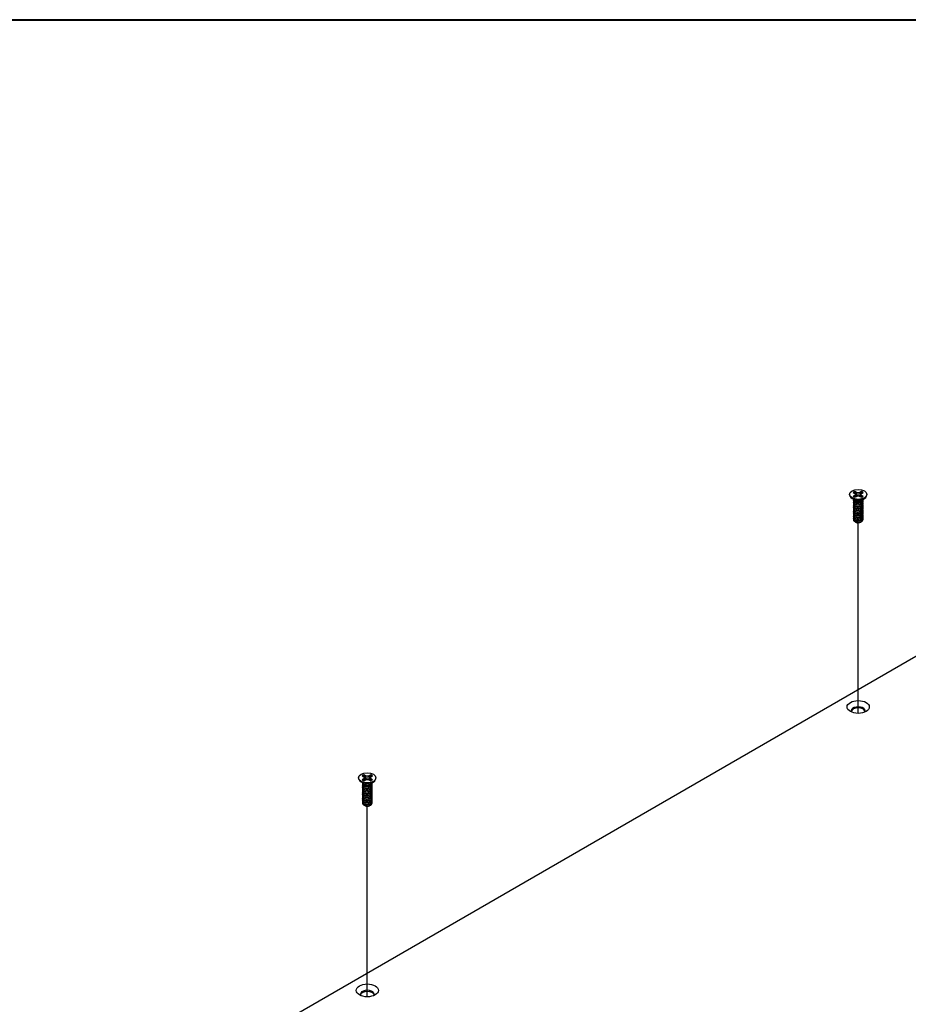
# Model space of a CAD drawing. Header units: millimetres. Extents: x 56 to 1798, y 64 to 1375.
# Tile 75 of 81: x 1171 to 1345, y 1183 to 1375. Entities that reach past the tile are written whole.
import ezdxf

# ---------------------------------------------------------------- set-up
doc = ezdxf.new("R2010")
doc.units = ezdxf.units.MM
doc.header["$LTSCALE"] = 6.666667
for name, color, linetype, lineweight in [('Border (ANSI)', 7, 'Continuous', 40), ('Tweak Trail (ANSI)', 7, 'Continuous', 25), ('Visible (ANSI)', 7, 'Continuous', 25)]:
    doc.layers.add(name, color=color, linetype=linetype, lineweight=lineweight)

# ---------------------------------------------------------------- blocks, each defined once
blk = doc.blocks.new('Borders Default Border')
at = {"layer": 'Border (ANSI)', "flags": 128}
blk.add_lwpolyline([(9.652, 9.652), (9.652, 206.248), (269.748, 206.248), (269.748, 9.652), (9.652, 9.652)], dxfattribs=at)

msp = doc.modelspace()

# ---------------------------------------------------------------- linework, layer by layer
at = {"layer": 'Tweak Trail (ANSI)'}
for p, q in [((1334.8567, 1239.6472), (1334.8567, 1276.8277)), ((1239.0673, 1184.3432), (1239.0673, 1221.5236))]:
    msp.add_line(p, q, dxfattribs=at)
at = {"layer": 'Visible (ANSI)'}
for p, q in [((1333.163, 1282.3766), (1333.163, 1282.2812)), ((1334.1084, 1281.2448), (1333.5207, 1281.6802)), ((1333.8581, 1282.7576), (1334.188, 1282.5671)), ((1334.188, 1282.1861), (1333.8581, 1281.9957)), ((1334.188, 1282.5671), (1334.3247, 1282.3766)), ((1334.3247, 1282.3766), (1334.188, 1282.1861)), ((1334.2206, 1281.8142), (1334.188, 1282.1861)), ((1334.5265, 1282.7625), (1334.1965, 1282.953)), ((1334.1965, 1281.8003), (1334.5265, 1281.9907)), ((1334.3793, 1281.9057), (1334.3247, 1282.3766)), ((1334.4952, 1282.2213), (1334.5265, 1282.7625)), ((1334.8564, 1282.6836), (1334.5265, 1282.7625)), ((1334.5265, 1281.9907), (1334.8564, 1282.0696)), ((1335.1863, 1282.7625), (1334.8564, 1282.6836)), ((1334.8564, 1282.0696), (1334.8564, 1282.6836)), ((1334.8564, 1282.0696), (1335.1863, 1281.9907)), ((1335.5162, 1282.953), (1335.1863, 1282.7625)), ((1335.2175, 1282.2213), (1335.1863, 1282.7625)), ((1335.1863, 1281.9907), (1335.5162, 1281.8003)), ((1335.3335, 1281.9057), (1335.3881, 1282.3766)), ((1335.3881, 1282.3766), (1335.5247, 1282.5671)), ((1335.5247, 1282.1861), (1335.3881, 1282.3766)), ((1335.4921, 1281.8142), (1335.5247, 1282.1861)), ((1335.5247, 1282.5671), (1335.8546, 1282.7576)), ((1335.8546, 1281.9957), (1335.5247, 1282.1861)), ((1335.6043, 1281.2448), (1336.192, 1281.6802)), ((1335.8046, 1281.2959), (1335.8046, 1281.3391)), ((1336.5497, 1282.3766), (1336.5497, 1282.2812)), ((1333.9081, 1281.1231), (1333.9081, 1281.1663)), ((1333.9081, 1280.7775), (1333.9081, 1280.8207)), ((1333.9081, 1280.4318), (1333.9081, 1280.475)), ((1333.9081, 1280.0862), (1333.9081, 1280.1294)), ((1333.9081, 1279.7405), (1333.9081, 1279.7837)), ((1333.9081, 1279.3949), (1333.9081, 1279.4381)), ((1334.3197, 1280.9859), (1334.1858, 1281.0631)), ((1335.4412, 1281.0137), (1335.5269, 1281.0631)), ((1335.8046, 1280.9503), (1335.8046, 1280.9935)), ((1335.8046, 1280.6046), (1335.8046, 1280.6478)), ((1335.8046, 1280.259), (1335.8046, 1280.3022)), ((1335.8046, 1279.9133), (1335.8046, 1279.9565)), ((1335.8046, 1279.5677), (1335.8046, 1279.6109)), ((1333.9081, 1279.0492), (1333.9081, 1279.0924)), ((1333.9081, 1278.7036), (1333.9081, 1278.7468)), ((1333.9081, 1278.3579), (1333.9081, 1278.4011)), ((1333.9081, 1278.0123), (1333.9081, 1278.0555)), ((1333.9081, 1277.6666), (1333.9081, 1277.7098)), ((1335.8046, 1279.222), (1335.8046, 1279.2652)), ((1335.8046, 1278.8764), (1335.8046, 1278.9196)), ((1335.8046, 1278.5307), (1335.8046, 1278.5739)), ((1335.8046, 1278.1851), (1335.8046, 1278.2283)), ((1335.8046, 1277.8394), (1335.8046, 1277.8826)), ((1335.8046, 1277.4938), (1335.8046, 1277.537)), ((1334.3537, 1276.967), (1334.2099, 1277.0501)), ((1334.4103, 1276.9343), (1334.3883, 1276.947)), ((1335.3024, 1276.9343), (1335.3584, 1276.9667)), ((1186.4606, 1158.6511), (1381.5238, 1271.2709)), ((1238.7371, 1227.4585), (1238.4071, 1227.6489)), ((1239.7268, 1227.6489), (1239.3969, 1227.4585)), ((1237.3736, 1227.0726), (1237.3736, 1226.9771)), ((1238.319, 1225.9408), (1237.7313, 1226.3762)), ((1238.0687, 1227.4535), (1238.3986, 1227.263)), ((1238.3986, 1226.8821), (1238.0687, 1226.6916)), ((1238.1187, 1225.8191), (1238.1187, 1225.8623)), ((1238.5303, 1225.6818), (1238.3964, 1225.7591)), ((1238.3986, 1227.263), (1238.5353, 1227.0726)), ((1238.5353, 1227.0726), (1238.3986, 1226.8821)), ((1238.4312, 1226.5101), (1238.3986, 1226.8821)), ((1238.4071, 1226.4962), (1238.7371, 1226.6867)), ((1238.5899, 1226.6017), (1238.5353, 1227.0726)), ((1238.7058, 1226.9172), (1238.7371, 1227.4585)), ((1239.067, 1227.3796), (1238.7371, 1227.4585)), ((1238.7371, 1226.6867), (1239.067, 1226.7656)), ((1239.3969, 1227.4585), (1239.067, 1227.3796)), ((1239.067, 1226.7656), (1239.067, 1227.3796)), ((1239.067, 1226.7656), (1239.3969, 1226.6867)), ((1239.4281, 1226.9172), (1239.3969, 1227.4585)), ((1239.3969, 1226.6867), (1239.7268, 1226.4962)), ((1239.5441, 1226.6017), (1239.5987, 1227.0726)), ((1239.5987, 1227.0726), (1239.7353, 1227.263)), ((1239.7353, 1226.8821), (1239.5987, 1227.0726)), ((1239.6518, 1225.7096), (1239.7375, 1225.7591)), ((1239.7027, 1226.5101), (1239.7353, 1226.8821)), ((1239.7353, 1227.263), (1240.0652, 1227.4535)), ((1240.0652, 1226.6916), (1239.7353, 1226.8821)), ((1239.8149, 1225.9408), (1240.4026, 1226.3762)), ((1240.0152, 1225.9919), (1240.0152, 1226.0351)), ((1240.0152, 1225.6463), (1240.0152, 1225.6895)), ((1240.7603, 1227.0726), (1240.7603, 1226.9771)), ((1238.1187, 1225.4734), (1238.1187, 1225.5166)), ((1238.1187, 1225.1278), (1238.1187, 1225.171)), ((1238.1187, 1224.7821), (1238.1187, 1224.8253)), ((1238.1187, 1224.4365), (1238.1187, 1224.4797)), ((1238.1187, 1224.0908), (1238.1187, 1224.134)), ((1238.1187, 1223.7452), (1238.1187, 1223.7884)), ((1240.0152, 1225.3006), (1240.0152, 1225.3438)), ((1240.0152, 1224.955), (1240.0152, 1224.9982)), ((1240.0152, 1224.6093), (1240.0152, 1224.6525)), ((1240.0152, 1224.2637), (1240.0152, 1224.3069)), ((1240.0152, 1223.918), (1240.0152, 1223.9612)), ((1238.1187, 1223.3995), (1238.1187, 1223.4427)), ((1238.1187, 1223.0539), (1238.1187, 1223.0971)), ((1238.1187, 1222.7082), (1238.1187, 1222.7514)), ((1238.1187, 1222.3626), (1238.1187, 1222.4058)), ((1240.0152, 1223.5724), (1240.0152, 1223.6156)), ((1240.0152, 1223.2267), (1240.0152, 1223.2699)), ((1240.0152, 1222.8811), (1240.0152, 1222.9243)), ((1240.0152, 1222.5354), (1240.0152, 1222.5786)), ((1240.0152, 1222.1898), (1240.0152, 1222.233)), ((1238.5643, 1221.663), (1238.4205, 1221.746)), ((1238.6209, 1221.6303), (1238.5989, 1221.643)), ((1239.513, 1221.6303), (1239.569, 1221.6626))]:
    msp.add_line(p, q, dxfattribs=at)
for centre, major_axis in [((1334.8564, 1282.3766), (-1.6933, 0)), ((1334.8564, 1240.8986), (2.1675, 0)), ((1239.067, 1227.0726), (-1.6933, 0)), ((1239.067, 1185.5945), (2.1675, 0))]:
    msp.add_ellipse(centre, major_axis=major_axis, ratio=0.57735027, dxfattribs=at)
for centre, major_axis, start_param, end_param in [((1334.8564, 1282.2812), (1.6933, 0), 3.14159265, 6.28318531), ((1334.8564, 1282.3766), (-1.1966, 0), 5.29642922, 5.69914506), ((1334.8564, 1282.3766), (1.1966, 0), 3.7256329, 4.12834874), ((1334.8564, 1281.4503), (-0.9483, 0), 0.11253944, 3.02905321), ((1334.8564, 1282.2818), (1.1655, 0), 2.15828086, 2.46214233), ((1334.8564, 1282.2818), (1.1655, 0), 0.67945032, 0.98331179), ((1334.8564, 1282.3766), (-1.1966, 0), 3.7256329, 4.12834874), ((1334.8564, 1282.3766), (1.1966, 0), 5.29642922, 5.69914506), ((1334.8564, 1281.5814), (-0.9483, 0), 0.66197837, 2.47961428), ((1334.8564, 1277.2173), (-0.6619, 0), 0.74518222, 1.24985502), ((1334.8564, 1277.1919), (-0.6308, 0), 0.78539816, 2.35619449), ((1334.8564, 1277.4511), (0.9483, 0), 4.70326985, 5.49778714), ((1334.8564, 1240.1351), (1.3547, 0), 5.96691699, 9.74104627), ((1334.8564, 1239.9169), (1.3547, 0), 0.13995372, 3.00163893), ((1239.067, 1227.0726), (-1.1966, 0), 5.29642922, 5.69914506), ((1239.067, 1227.0726), (-1.1966, 0), 3.7256329, 4.12834874), ((1239.067, 1226.9771), (1.6933, 0), 3.14159265, 6.28318531), ((1239.067, 1227.0726), (1.1966, 0), 3.7256329, 4.12834874), ((1239.067, 1226.1462), (-0.9483, 0), 0.11253944, 3.02905321), ((1239.067, 1226.9778), (1.1655, 0), 2.15828086, 2.46214233), ((1239.067, 1226.2773), (-0.9483, 0), 0.66197837, 2.47961428), ((1239.067, 1226.9778), (1.1655, 0), 0.67945032, 0.98331179), ((1239.067, 1227.0726), (1.1966, 0), 5.29642922, 5.69914506), ((1239.067, 1221.9132), (-0.6619, 0), 0.74518222, 1.24985502), ((1239.067, 1221.8878), (-0.6308, 0), 0.78539816, 2.35619449), ((1239.067, 1222.1471), (0.9483, 0), 4.70326985, 5.49778714), ((1239.067, 1184.8311), (1.3547, 0), 5.96691699, 9.74104627), ((1239.067, 1184.6129), (1.3547, 0), 0.13995372, 3.00163893)]:
    msp.add_ellipse(centre, major_axis=major_axis, ratio=0.57735027, start_param=start_param, end_param=end_param, dxfattribs=at)
for points, weights, knots in [([(1334.1858, 1280.8229), (1334.573, 1280.6282), (1335.1018, 1280.7388), (1335.6306, 1280.8494), (1335.7723, 1281.1836), (1335.8154, 1281.285), (1335.8012, 1281.3907)], [1, 0.866025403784, 1, 0.866025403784, 1, 0.955116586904, 0.940306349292], [0.78125, 0.78125, 0.78125, 0.7916666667, 0.7916666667, 0.8020833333, 0.8020833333, 0.8055730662, 0.8055730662, 0.8055730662]), ([(1333.9541, 1280.9726), (1333.9466, 1280.9606), (1333.9404, 1280.9485), (1333.7987, 1280.672), (1334.1858, 1280.4773)], [0.987158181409, 0.993237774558, 1, 0.866025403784, 1], [0.7078075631, 0.7078075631, 0.7078075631, 0.7083333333, 0.7083333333, 0.71875, 0.71875, 0.71875]), ([(1333.9541, 1280.6269), (1333.9466, 1280.615), (1333.9404, 1280.6028), (1333.7987, 1280.3263), (1334.1858, 1280.1316)], [0.987158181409, 0.993237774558, 1, 0.866025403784, 1], [0.6453075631, 0.6453075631, 0.6453075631, 0.6458333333, 0.6458333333, 0.65625, 0.65625, 0.65625]), ([(1333.9541, 1280.2813), (1333.9466, 1280.2693), (1333.9404, 1280.2572), (1333.7987, 1279.9807), (1334.1858, 1279.786)], [0.987158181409, 0.993237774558, 1, 0.866025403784, 1], [0.5828075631, 0.5828075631, 0.5828075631, 0.5833333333, 0.5833333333, 0.59375, 0.59375, 0.59375]), ([(1333.9541, 1279.9356), (1333.9466, 1279.9237), (1333.9404, 1279.9115), (1333.7987, 1279.635), (1334.1858, 1279.4403)], [0.987158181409, 0.993237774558, 1, 0.866025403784, 1], [0.5203075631, 0.5203075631, 0.5203075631, 0.5208333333, 0.5208333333, 0.53125, 0.53125, 0.53125]), ([(1333.9541, 1279.59), (1333.9466, 1279.578), (1333.9404, 1279.5659), (1333.7987, 1279.2894), (1334.1858, 1279.0947)], [0.987158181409, 0.993237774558, 1, 0.866025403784, 1], [0.4578075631, 0.4578075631, 0.4578075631, 0.4583333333, 0.4583333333, 0.46875, 0.46875, 0.46875]), ([(1333.944, 1281.301), (1333.9422, 1281.2976), (1333.9404, 1281.2941), (1333.7987, 1281.0176), (1334.1858, 1280.8229)], [0.996214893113, 0.998079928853, 1, 0.866025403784, 1], [0.7706840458, 0.7706840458, 0.7706840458, 0.7708333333, 0.7708333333, 0.78125, 0.78125, 0.78125]), ([(1334.1858, 1280.7797), (1334.573, 1280.585), (1335.1018, 1280.6956), (1335.6306, 1280.8062), (1335.7723, 1281.1403), (1335.8046, 1281.2165), (1335.8046, 1281.2959)], [1, 0.866025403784, 1, 0.866025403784, 1, 0.965925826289, 0.949184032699], [0.71875, 0.71875, 0.71875, 0.7291666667, 0.7291666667, 0.7395833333, 0.7395833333, 0.7422326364, 0.7422326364, 0.7422326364]), ([(1334.1858, 1280.4773), (1334.573, 1280.2826), (1335.1018, 1280.3932), (1335.6306, 1280.5038), (1335.7723, 1280.8379), (1335.837, 1280.9904), (1335.7743, 1281.1452)], [1, 0.866025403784, 1, 0.866025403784, 1, 0.934058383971, 0.933029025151], [0.71875, 0.71875, 0.71875, 0.7291666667, 0.7291666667, 0.7395833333, 0.7395833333, 0.7447103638, 0.7447103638, 0.7447103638]), ([(1334.1858, 1280.4341), (1334.573, 1280.2393), (1335.1018, 1280.35), (1335.6306, 1280.4606), (1335.7723, 1280.7947), (1335.8046, 1280.8709), (1335.8046, 1280.9503)], [1, 0.866025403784, 1, 0.866025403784, 1, 0.965925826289, 0.949184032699], [0.65625, 0.65625, 0.65625, 0.6666666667, 0.6666666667, 0.6770833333, 0.6770833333, 0.6797326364, 0.6797326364, 0.6797326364]), ([(1334.1858, 1280.1316), (1334.573, 1279.9369), (1335.1018, 1280.0475), (1335.6306, 1280.1581), (1335.7723, 1280.4923), (1335.837, 1280.6447), (1335.7743, 1280.7995)], [1, 0.866025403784, 1, 0.866025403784, 1, 0.934058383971, 0.933029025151], [0.65625, 0.65625, 0.65625, 0.6666666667, 0.6666666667, 0.6770833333, 0.6770833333, 0.6822103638, 0.6822103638, 0.6822103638]), ([(1334.1858, 1280.0884), (1334.573, 1279.8937), (1335.1018, 1280.0043), (1335.6306, 1280.1149), (1335.7723, 1280.449), (1335.8046, 1280.5252), (1335.8046, 1280.6046)], [1, 0.866025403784, 1, 0.866025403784, 1, 0.965925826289, 0.949184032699], [0.59375, 0.59375, 0.59375, 0.6041666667, 0.6041666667, 0.6145833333, 0.6145833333, 0.6172326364, 0.6172326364, 0.6172326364]), ([(1334.1858, 1279.786), (1334.573, 1279.5913), (1335.1018, 1279.7019), (1335.6306, 1279.8125), (1335.7723, 1280.1466), (1335.837, 1280.2991), (1335.7743, 1280.4539)], [1, 0.866025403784, 1, 0.866025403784, 1, 0.934058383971, 0.933029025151], [0.59375, 0.59375, 0.59375, 0.6041666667, 0.6041666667, 0.6145833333, 0.6145833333, 0.6197103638, 0.6197103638, 0.6197103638]), ([(1334.1858, 1279.7428), (1334.573, 1279.548), (1335.1018, 1279.6587), (1335.6306, 1279.7693), (1335.7723, 1280.1034), (1335.8046, 1280.1796), (1335.8046, 1280.259)], [1, 0.866025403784, 1, 0.866025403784, 1, 0.965925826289, 0.949184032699], [0.53125, 0.53125, 0.53125, 0.5416666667, 0.5416666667, 0.5520833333, 0.5520833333, 0.5547326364, 0.5547326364, 0.5547326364]), ([(1334.1858, 1279.4403), (1334.573, 1279.2456), (1335.1018, 1279.3562), (1335.6306, 1279.4668), (1335.7723, 1279.801), (1335.837, 1279.9534), (1335.7743, 1280.1082)], [1, 0.866025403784, 1, 0.866025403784, 1, 0.934058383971, 0.933029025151], [0.53125, 0.53125, 0.53125, 0.5416666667, 0.5416666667, 0.5520833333, 0.5520833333, 0.5572103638, 0.5572103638, 0.5572103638]), ([(1334.1858, 1279.3971), (1334.573, 1279.2024), (1335.1018, 1279.313), (1335.6306, 1279.4236), (1335.7723, 1279.7577), (1335.8046, 1279.8339), (1335.8046, 1279.9133)], [1, 0.866025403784, 1, 0.866025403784, 1, 0.965925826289, 0.949184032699], [0.46875, 0.46875, 0.46875, 0.4791666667, 0.4791666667, 0.4895833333, 0.4895833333, 0.4922326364, 0.4922326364, 0.4922326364]), ([(1334.1858, 1279.0947), (1334.573, 1278.9), (1335.1018, 1279.0106), (1335.6306, 1279.1212), (1335.7723, 1279.4553), (1335.837, 1279.6078), (1335.7743, 1279.7626)], [1, 0.866025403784, 1, 0.866025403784, 1, 0.934058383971, 0.933029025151], [0.46875, 0.46875, 0.46875, 0.4791666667, 0.4791666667, 0.4895833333, 0.4895833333, 0.4947103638, 0.4947103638, 0.4947103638]), ([(1334.1858, 1279.0515), (1334.573, 1278.8567), (1335.1018, 1278.9674), (1335.6306, 1279.078), (1335.7723, 1279.4121), (1335.8046, 1279.4883), (1335.8046, 1279.5677)], [1, 0.866025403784, 1, 0.866025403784, 1, 0.965925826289, 0.949184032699], [0.40625, 0.40625, 0.40625, 0.4166666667, 0.4166666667, 0.4270833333, 0.4270833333, 0.4297326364, 0.4297326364, 0.4297326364]), ([(1334.1858, 1278.749), (1334.573, 1278.5543), (1335.1018, 1278.6649), (1335.6306, 1278.7755), (1335.7723, 1279.1097), (1335.837, 1279.2621), (1335.7743, 1279.4169)], [1, 0.866025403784, 1, 0.866025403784, 1, 0.934058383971, 0.933029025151], [0.40625, 0.40625, 0.40625, 0.4166666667, 0.4166666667, 0.4270833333, 0.4270833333, 0.4322103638, 0.4322103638, 0.4322103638]), ([(1333.9541, 1279.2443), (1333.9466, 1279.2324), (1333.9404, 1279.2202), (1333.7987, 1278.9437), (1334.1858, 1278.749)], [0.987158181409, 0.993237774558, 1, 0.866025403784, 1], [0.3953075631, 0.3953075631, 0.3953075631, 0.3958333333, 0.3958333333, 0.40625, 0.40625, 0.40625]), ([(1333.9541, 1278.8987), (1333.9466, 1278.8867), (1333.9404, 1278.8746), (1333.7987, 1278.5981), (1334.1858, 1278.4034)], [0.987158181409, 0.993237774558, 1, 0.866025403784, 1], [0.3328075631, 0.3328075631, 0.3328075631, 0.3333333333, 0.3333333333, 0.34375, 0.34375, 0.34375]), ([(1333.9541, 1278.553), (1333.9466, 1278.5411), (1333.9404, 1278.5289), (1333.7987, 1278.2524), (1334.1858, 1278.0577)], [0.987158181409, 0.993237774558, 1, 0.866025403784, 1], [0.2703075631, 0.2703075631, 0.2703075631, 0.2708333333, 0.2708333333, 0.28125, 0.28125, 0.28125]), ([(1333.9541, 1278.2074), (1333.9466, 1278.1954), (1333.9404, 1278.1833), (1333.7987, 1277.9068), (1334.1858, 1277.7121)], [0.987158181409, 0.993237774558, 1, 0.866025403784, 1], [0.2078075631, 0.2078075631, 0.2078075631, 0.2083333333, 0.2083333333, 0.21875, 0.21875, 0.21875]), ([(1333.9541, 1277.8617), (1333.9466, 1277.8498), (1333.9404, 1277.8376), (1333.7987, 1277.5611), (1334.1858, 1277.3664)], [0.987158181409, 0.993237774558, 1, 0.866025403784, 1], [0.1453075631, 0.1453075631, 0.1453075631, 0.1458333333, 0.1458333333, 0.15625, 0.15625, 0.15625]), ([(1334.1858, 1278.7058), (1334.573, 1278.5111), (1335.1018, 1278.6217), (1335.6306, 1278.7323), (1335.7723, 1279.0664), (1335.8046, 1279.1426), (1335.8046, 1279.222)], [1, 0.866025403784, 1, 0.866025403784, 1, 0.965925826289, 0.949184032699], [0.34375, 0.34375, 0.34375, 0.3541666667, 0.3541666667, 0.3645833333, 0.3645833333, 0.3672326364, 0.3672326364, 0.3672326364]), ([(1334.1858, 1278.4034), (1334.573, 1278.2087), (1335.1018, 1278.3193), (1335.6306, 1278.4299), (1335.7723, 1278.764), (1335.837, 1278.9165), (1335.7743, 1279.0713)], [1, 0.866025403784, 1, 0.866025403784, 1, 0.934058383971, 0.933029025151], [0.34375, 0.34375, 0.34375, 0.3541666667, 0.3541666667, 0.3645833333, 0.3645833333, 0.3697103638, 0.3697103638, 0.3697103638]), ([(1334.1858, 1278.3602), (1334.573, 1278.1654), (1335.1018, 1278.2761), (1335.6306, 1278.3867), (1335.7723, 1278.7208), (1335.8046, 1278.797), (1335.8046, 1278.8764)], [1, 0.866025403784, 1, 0.866025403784, 1, 0.965925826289, 0.949184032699], [0.28125, 0.28125, 0.28125, 0.2916666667, 0.2916666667, 0.3020833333, 0.3020833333, 0.3047326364, 0.3047326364, 0.3047326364]), ([(1334.1858, 1278.0577), (1334.573, 1277.863), (1335.1018, 1277.9736), (1335.6306, 1278.0842), (1335.7723, 1278.4184), (1335.837, 1278.5708), (1335.7743, 1278.7256)], [1, 0.866025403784, 1, 0.866025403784, 1, 0.934058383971, 0.933029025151], [0.28125, 0.28125, 0.28125, 0.2916666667, 0.2916666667, 0.3020833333, 0.3020833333, 0.3072103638, 0.3072103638, 0.3072103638]), ([(1334.1858, 1278.0145), (1334.573, 1277.8198), (1335.1018, 1277.9304), (1335.6306, 1278.041), (1335.7723, 1278.3751), (1335.8046, 1278.4513), (1335.8046, 1278.5307)], [1, 0.866025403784, 1, 0.866025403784, 1, 0.965925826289, 0.949184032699], [0.21875, 0.21875, 0.21875, 0.2291666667, 0.2291666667, 0.2395833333, 0.2395833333, 0.2422326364, 0.2422326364, 0.2422326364]), ([(1334.1858, 1277.7121), (1334.573, 1277.5174), (1335.1018, 1277.628), (1335.6306, 1277.7386), (1335.7723, 1278.0727), (1335.837, 1278.2252), (1335.7743, 1278.38)], [1, 0.866025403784, 1, 0.866025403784, 1, 0.934058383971, 0.933029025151], [0.21875, 0.21875, 0.21875, 0.2291666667, 0.2291666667, 0.2395833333, 0.2395833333, 0.2447103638, 0.2447103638, 0.2447103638]), ([(1334.1858, 1277.6689), (1334.573, 1277.4741), (1335.1018, 1277.5848), (1335.6306, 1277.6954), (1335.7723, 1278.0295), (1335.8046, 1278.1057), (1335.8046, 1278.1851)], [1, 0.866025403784, 1, 0.866025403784, 1, 0.965925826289, 0.949184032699], [0.15625, 0.15625, 0.15625, 0.1666666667, 0.1666666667, 0.1770833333, 0.1770833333, 0.1797326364, 0.1797326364, 0.1797326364]), ([(1334.1858, 1277.3664), (1334.573, 1277.1717), (1335.1018, 1277.2823), (1335.6306, 1277.3929), (1335.7723, 1277.7271), (1335.837, 1277.8795), (1335.7743, 1278.0343)], [1, 0.866025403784, 1, 0.866025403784, 1, 0.934058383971, 0.933029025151], [0.15625, 0.15625, 0.15625, 0.1666666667, 0.1666666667, 0.1770833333, 0.1770833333, 0.1822103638, 0.1822103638, 0.1822103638]), ([(1334.1858, 1277.3232), (1334.573, 1277.1285), (1335.1018, 1277.2391), (1335.6306, 1277.3497), (1335.7723, 1277.6838), (1335.8046, 1277.76), (1335.8046, 1277.8394)], [1, 0.866025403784, 1, 0.866025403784, 1, 0.965925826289, 0.949184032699], [0.09375, 0.09375, 0.09375, 0.1041666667, 0.1041666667, 0.1145833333, 0.1145833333, 0.1172326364, 0.1172326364, 0.1172326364]), ([(1334.8477, 1276.9036), (1334.977, 1276.9106), (1335.1018, 1276.9367), (1335.6306, 1277.0473), (1335.7723, 1277.3814), (1335.837, 1277.5339), (1335.7743, 1277.6887)], [0.948065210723, 0.96476686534, 1, 0.866025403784, 1, 0.934058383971, 0.933029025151], [0.1014272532, 0.1014272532, 0.1014272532, 0.1041666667, 0.1041666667, 0.1145833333, 0.1145833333, 0.1197103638, 0.1197103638, 0.1197103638]), ([(1335.5269, 1277.064), (1335.7066, 1277.1831), (1335.7723, 1277.3382), (1335.8046, 1277.4144), (1335.8046, 1277.4938)], [0.933012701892, 0.933012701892, 1, 0.965925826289, 0.949184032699], [0.046875, 0.046875, 0.046875, 0.05208333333, 0.05208333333, 0.05473263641, 0.05473263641, 0.05473263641]), ([(1334.6476, 1276.8546), (1334.8359, 1276.8357), (1335.0277, 1276.8803), (1335.0874, 1276.8943), (1335.1432, 1276.9148)], [0.933829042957, 0.925617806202, 1, 0.975565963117, 0.960044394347], [0.03588337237, 0.03588337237, 0.03588337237, 0.04166666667, 0.04166666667, 0.0435664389, 0.0435664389, 0.0435664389]), ([(1238.1647, 1225.6685), (1238.1572, 1225.6566), (1238.151, 1225.6444), (1238.0093, 1225.3679), (1238.3964, 1225.1732)], [0.987158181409, 0.993237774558, 1, 0.866025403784, 1], [0.7078075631, 0.7078075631, 0.7078075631, 0.7083333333, 0.7083333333, 0.71875, 0.71875, 0.71875]), ([(1238.1546, 1225.997), (1238.1528, 1225.9935), (1238.151, 1225.9901), (1238.0093, 1225.7136), (1238.3964, 1225.5189)], [0.996214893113, 0.998079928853, 1, 0.866025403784, 1], [0.7706840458, 0.7706840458, 0.7706840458, 0.7708333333, 0.7708333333, 0.78125, 0.78125, 0.78125]), ([(1238.3964, 1225.5189), (1238.7836, 1225.3242), (1239.3124, 1225.4348), (1239.8412, 1225.5454), (1239.9829, 1225.8795), (1240.026, 1225.981), (1240.0118, 1226.0866)], [1, 0.866025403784, 1, 0.866025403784, 1, 0.955116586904, 0.940306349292], [0.78125, 0.78125, 0.78125, 0.7916666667, 0.7916666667, 0.8020833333, 0.8020833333, 0.8055730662, 0.8055730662, 0.8055730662]), ([(1238.3964, 1225.4757), (1238.7836, 1225.281), (1239.3124, 1225.3916), (1239.8412, 1225.5022), (1239.9829, 1225.8363), (1240.0152, 1225.9125), (1240.0152, 1225.9919)], [1, 0.866025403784, 1, 0.866025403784, 1, 0.965925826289, 0.949184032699], [0.71875, 0.71875, 0.71875, 0.7291666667, 0.7291666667, 0.7395833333, 0.7395833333, 0.7422326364, 0.7422326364, 0.7422326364]), ([(1238.3964, 1225.1732), (1238.7836, 1224.9785), (1239.3124, 1225.0891), (1239.8412, 1225.1997), (1239.9829, 1225.5339), (1240.0476, 1225.6863), (1239.9849, 1225.8412)], [1, 0.866025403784, 1, 0.866025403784, 1, 0.934058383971, 0.933029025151], [0.71875, 0.71875, 0.71875, 0.7291666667, 0.7291666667, 0.7395833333, 0.7395833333, 0.7447103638, 0.7447103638, 0.7447103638]), ([(1238.3964, 1225.13), (1238.7836, 1224.9353), (1239.3124, 1225.0459), (1239.8412, 1225.1565), (1239.9829, 1225.4907), (1240.0152, 1225.5669), (1240.0152, 1225.6463)], [1, 0.866025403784, 1, 0.866025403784, 1, 0.965925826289, 0.949184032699], [0.65625, 0.65625, 0.65625, 0.6666666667, 0.6666666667, 0.6770833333, 0.6770833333, 0.6797326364, 0.6797326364, 0.6797326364]), ([(1238.1647, 1225.3229), (1238.1572, 1225.311), (1238.151, 1225.2988), (1238.0093, 1225.0223), (1238.3964, 1224.8276)], [0.987158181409, 0.993237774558, 1, 0.866025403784, 1], [0.6453075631, 0.6453075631, 0.6453075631, 0.6458333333, 0.6458333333, 0.65625, 0.65625, 0.65625]), ([(1238.1647, 1224.9772), (1238.1572, 1224.9653), (1238.151, 1224.9531), (1238.0093, 1224.6766), (1238.3964, 1224.4819)], [0.987158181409, 0.993237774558, 1, 0.866025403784, 1], [0.5828075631, 0.5828075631, 0.5828075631, 0.5833333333, 0.5833333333, 0.59375, 0.59375, 0.59375]), ([(1238.1647, 1224.6316), (1238.1572, 1224.6197), (1238.151, 1224.6075), (1238.0093, 1224.331), (1238.3964, 1224.1363)], [0.987158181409, 0.993237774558, 1, 0.866025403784, 1], [0.5203075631, 0.5203075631, 0.5203075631, 0.5208333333, 0.5208333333, 0.53125, 0.53125, 0.53125]), ([(1238.1647, 1224.2859), (1238.1572, 1224.274), (1238.151, 1224.2618), (1238.0093, 1223.9853), (1238.3964, 1223.7906)], [0.987158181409, 0.993237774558, 1, 0.866025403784, 1], [0.4578075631, 0.4578075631, 0.4578075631, 0.4583333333, 0.4583333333, 0.46875, 0.46875, 0.46875]), ([(1238.1647, 1223.9403), (1238.1572, 1223.9284), (1238.151, 1223.9162), (1238.0093, 1223.6397), (1238.3964, 1223.445)], [0.987158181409, 0.993237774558, 1, 0.866025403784, 1], [0.3953075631, 0.3953075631, 0.3953075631, 0.3958333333, 0.3958333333, 0.40625, 0.40625, 0.40625]), ([(1238.3964, 1224.8276), (1238.7836, 1224.6329), (1239.3124, 1224.7435), (1239.8412, 1224.8541), (1239.9829, 1225.1882), (1240.0476, 1225.3407), (1239.9849, 1225.4955)], [1, 0.866025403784, 1, 0.866025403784, 1, 0.934058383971, 0.933029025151], [0.65625, 0.65625, 0.65625, 0.6666666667, 0.6666666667, 0.6770833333, 0.6770833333, 0.6822103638, 0.6822103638, 0.6822103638]), ([(1238.3964, 1224.7844), (1238.7836, 1224.5897), (1239.3124, 1224.7003), (1239.8412, 1224.8109), (1239.9829, 1225.145), (1240.0152, 1225.2212), (1240.0152, 1225.3006)], [1, 0.866025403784, 1, 0.866025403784, 1, 0.965925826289, 0.949184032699], [0.59375, 0.59375, 0.59375, 0.6041666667, 0.6041666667, 0.6145833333, 0.6145833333, 0.6172326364, 0.6172326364, 0.6172326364]), ([(1238.3964, 1224.4819), (1238.7836, 1224.2872), (1239.3124, 1224.3978), (1239.8412, 1224.5084), (1239.9829, 1224.8426), (1240.0476, 1224.995), (1239.9849, 1225.1499)], [1, 0.866025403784, 1, 0.866025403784, 1, 0.934058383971, 0.933029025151], [0.59375, 0.59375, 0.59375, 0.6041666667, 0.6041666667, 0.6145833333, 0.6145833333, 0.6197103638, 0.6197103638, 0.6197103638]), ([(1238.3964, 1224.4387), (1238.7836, 1224.244), (1239.3124, 1224.3546), (1239.8412, 1224.4652), (1239.9829, 1224.7994), (1240.0152, 1224.8756), (1240.0152, 1224.955)], [1, 0.866025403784, 1, 0.866025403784, 1, 0.965925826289, 0.949184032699], [0.53125, 0.53125, 0.53125, 0.5416666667, 0.5416666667, 0.5520833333, 0.5520833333, 0.5547326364, 0.5547326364, 0.5547326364]), ([(1238.3964, 1224.1363), (1238.7836, 1223.9416), (1239.3124, 1224.0522), (1239.8412, 1224.1628), (1239.9829, 1224.4969), (1240.0476, 1224.6494), (1239.9849, 1224.8042)], [1, 0.866025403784, 1, 0.866025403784, 1, 0.934058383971, 0.933029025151], [0.53125, 0.53125, 0.53125, 0.5416666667, 0.5416666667, 0.5520833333, 0.5520833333, 0.5572103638, 0.5572103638, 0.5572103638]), ([(1238.3964, 1224.0931), (1238.7836, 1223.8984), (1239.3124, 1224.009), (1239.8412, 1224.1196), (1239.9829, 1224.4537), (1240.0152, 1224.5299), (1240.0152, 1224.6093)], [1, 0.866025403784, 1, 0.866025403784, 1, 0.965925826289, 0.949184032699], [0.46875, 0.46875, 0.46875, 0.4791666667, 0.4791666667, 0.4895833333, 0.4895833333, 0.4922326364, 0.4922326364, 0.4922326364]), ([(1238.3964, 1223.7906), (1238.7836, 1223.5959), (1239.3124, 1223.7065), (1239.8412, 1223.8171), (1239.9829, 1224.1513), (1240.0476, 1224.3037), (1239.9849, 1224.4586)], [1, 0.866025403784, 1, 0.866025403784, 1, 0.934058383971, 0.933029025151], [0.46875, 0.46875, 0.46875, 0.4791666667, 0.4791666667, 0.4895833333, 0.4895833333, 0.4947103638, 0.4947103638, 0.4947103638]), ([(1238.3964, 1223.7474), (1238.7836, 1223.5527), (1239.3124, 1223.6633), (1239.8412, 1223.7739), (1239.9829, 1224.1081), (1240.0152, 1224.1843), (1240.0152, 1224.2637)], [1, 0.866025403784, 1, 0.866025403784, 1, 0.965925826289, 0.949184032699], [0.40625, 0.40625, 0.40625, 0.4166666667, 0.4166666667, 0.4270833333, 0.4270833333, 0.4297326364, 0.4297326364, 0.4297326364]), ([(1238.3964, 1223.445), (1238.7836, 1223.2503), (1239.3124, 1223.3609), (1239.8412, 1223.4715), (1239.9829, 1223.8056), (1240.0476, 1223.9581), (1239.9849, 1224.1129)], [1, 0.866025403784, 1, 0.866025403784, 1, 0.934058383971, 0.933029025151], [0.40625, 0.40625, 0.40625, 0.4166666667, 0.4166666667, 0.4270833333, 0.4270833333, 0.4322103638, 0.4322103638, 0.4322103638]), ([(1238.3964, 1223.4018), (1238.7836, 1223.2071), (1239.3124, 1223.3177), (1239.8412, 1223.4283), (1239.9829, 1223.7624), (1240.0152, 1223.8386), (1240.0152, 1223.918)], [1, 0.866025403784, 1, 0.866025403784, 1, 0.965925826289, 0.949184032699], [0.34375, 0.34375, 0.34375, 0.3541666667, 0.3541666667, 0.3645833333, 0.3645833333, 0.3672326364, 0.3672326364, 0.3672326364]), ([(1238.3964, 1223.0993), (1238.7836, 1222.9046), (1239.3124, 1223.0152), (1239.8412, 1223.1258), (1239.9829, 1223.46), (1240.0476, 1223.6124), (1239.9849, 1223.7673)], [1, 0.866025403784, 1, 0.866025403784, 1, 0.934058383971, 0.933029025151], [0.34375, 0.34375, 0.34375, 0.3541666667, 0.3541666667, 0.3645833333, 0.3645833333, 0.3697103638, 0.3697103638, 0.3697103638]), ([(1238.1647, 1223.5946), (1238.1572, 1223.5827), (1238.151, 1223.5705), (1238.0093, 1223.294), (1238.3964, 1223.0993)], [0.987158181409, 0.993237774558, 1, 0.866025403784, 1], [0.3328075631, 0.3328075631, 0.3328075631, 0.3333333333, 0.3333333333, 0.34375, 0.34375, 0.34375]), ([(1238.1647, 1223.249), (1238.1572, 1223.2371), (1238.151, 1223.2249), (1238.0093, 1222.9484), (1238.3964, 1222.7537)], [0.987158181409, 0.993237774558, 1, 0.866025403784, 1], [0.2703075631, 0.2703075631, 0.2703075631, 0.2708333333, 0.2708333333, 0.28125, 0.28125, 0.28125]), ([(1238.1647, 1222.9033), (1238.1572, 1222.8914), (1238.151, 1222.8792), (1238.0093, 1222.6027), (1238.3964, 1222.408)], [0.987158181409, 0.993237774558, 1, 0.866025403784, 1], [0.2078075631, 0.2078075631, 0.2078075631, 0.2083333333, 0.2083333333, 0.21875, 0.21875, 0.21875]), ([(1238.1647, 1222.5577), (1238.1572, 1222.5458), (1238.151, 1222.5336), (1238.0093, 1222.2571), (1238.3964, 1222.0624)], [0.987158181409, 0.993237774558, 1, 0.866025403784, 1], [0.1453075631, 0.1453075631, 0.1453075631, 0.1458333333, 0.1458333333, 0.15625, 0.15625, 0.15625]), ([(1238.3964, 1223.0561), (1238.7836, 1222.8614), (1239.3124, 1222.972), (1239.8412, 1223.0826), (1239.9829, 1223.4168), (1240.0152, 1223.493), (1240.0152, 1223.5724)], [1, 0.866025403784, 1, 0.866025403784, 1, 0.965925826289, 0.949184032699], [0.28125, 0.28125, 0.28125, 0.2916666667, 0.2916666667, 0.3020833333, 0.3020833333, 0.3047326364, 0.3047326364, 0.3047326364]), ([(1238.3964, 1222.7537), (1238.7836, 1222.559), (1239.3124, 1222.6696), (1239.8412, 1222.7802), (1239.9829, 1223.1143), (1240.0476, 1223.2668), (1239.9849, 1223.4216)], [1, 0.866025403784, 1, 0.866025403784, 1, 0.934058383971, 0.933029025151], [0.28125, 0.28125, 0.28125, 0.2916666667, 0.2916666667, 0.3020833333, 0.3020833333, 0.3072103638, 0.3072103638, 0.3072103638]), ([(1238.3964, 1222.7105), (1238.7836, 1222.5158), (1239.3124, 1222.6264), (1239.8412, 1222.737), (1239.9829, 1223.0711), (1240.0152, 1223.1473), (1240.0152, 1223.2267)], [1, 0.866025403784, 1, 0.866025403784, 1, 0.965925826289, 0.949184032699], [0.21875, 0.21875, 0.21875, 0.2291666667, 0.2291666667, 0.2395833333, 0.2395833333, 0.2422326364, 0.2422326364, 0.2422326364]), ([(1238.3964, 1222.408), (1238.7836, 1222.2133), (1239.3124, 1222.3239), (1239.8412, 1222.4345), (1239.9829, 1222.7687), (1240.0476, 1222.9211), (1239.9849, 1223.076)], [1, 0.866025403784, 1, 0.866025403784, 1, 0.934058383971, 0.933029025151], [0.21875, 0.21875, 0.21875, 0.2291666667, 0.2291666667, 0.2395833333, 0.2395833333, 0.2447103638, 0.2447103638, 0.2447103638]), ([(1238.3964, 1222.3648), (1238.7836, 1222.1701), (1239.3124, 1222.2807), (1239.8412, 1222.3913), (1239.9829, 1222.7255), (1240.0152, 1222.8017), (1240.0152, 1222.8811)], [1, 0.866025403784, 1, 0.866025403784, 1, 0.965925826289, 0.949184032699], [0.15625, 0.15625, 0.15625, 0.1666666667, 0.1666666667, 0.1770833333, 0.1770833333, 0.1797326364, 0.1797326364, 0.1797326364]), ([(1238.3964, 1222.0624), (1238.7836, 1221.8677), (1239.3124, 1221.9783), (1239.8412, 1222.0889), (1239.9829, 1222.423), (1240.0476, 1222.5755), (1239.9849, 1222.7303)], [1, 0.866025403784, 1, 0.866025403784, 1, 0.934058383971, 0.933029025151], [0.15625, 0.15625, 0.15625, 0.1666666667, 0.1666666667, 0.1770833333, 0.1770833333, 0.1822103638, 0.1822103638, 0.1822103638]), ([(1238.3964, 1222.0192), (1238.7836, 1221.8245), (1239.3124, 1221.9351), (1239.8412, 1222.0457), (1239.9829, 1222.3798), (1240.0152, 1222.456), (1240.0152, 1222.5354)], [1, 0.866025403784, 1, 0.866025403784, 1, 0.965925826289, 0.949184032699], [0.09375, 0.09375, 0.09375, 0.1041666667, 0.1041666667, 0.1145833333, 0.1145833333, 0.1172326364, 0.1172326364, 0.1172326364]), ([(1239.0583, 1221.5996), (1239.1876, 1221.6065), (1239.3124, 1221.6326), (1239.8412, 1221.7432), (1239.9829, 1222.0774), (1240.0476, 1222.2298), (1239.9849, 1222.3847)], [0.948065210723, 0.96476686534, 1, 0.866025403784, 1, 0.934058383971, 0.933029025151], [0.1014272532, 0.1014272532, 0.1014272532, 0.1041666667, 0.1041666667, 0.1145833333, 0.1145833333, 0.1197103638, 0.1197103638, 0.1197103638]), ([(1239.7375, 1221.7599), (1239.9172, 1221.8791), (1239.9829, 1222.0342), (1240.0152, 1222.1104), (1240.0152, 1222.1898)], [0.933012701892, 0.933012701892, 1, 0.965925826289, 0.949184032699], [0.046875, 0.046875, 0.046875, 0.05208333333, 0.05208333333, 0.05473263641, 0.05473263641, 0.05473263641]), ([(1238.8582, 1221.5506), (1239.0465, 1221.5317), (1239.2383, 1221.5763), (1239.298, 1221.5902), (1239.3538, 1221.6108)], [0.933829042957, 0.925617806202, 1, 0.975565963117, 0.960044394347], [0.03588337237, 0.03588337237, 0.03588337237, 0.04166666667, 0.04166666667, 0.0435664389, 0.0435664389, 0.0435664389])]:
    msp.add_rational_spline(points, weights, degree=2, knots=knots, dxfattribs=at)
for points, weights in [([(1334.2104, 1282.8419), (1334.2035, 1282.8967), (1334.1965, 1282.953)], [1.01218915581, 1.01172679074, 1.01110160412]), ([(1334.2104, 1282.8419), (1334.3869, 1282.4563), (1334.4952, 1282.2213)], [1.53696783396, 1.9683578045, 2.37346205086]), ([(1334.4952, 1282.2213), (1334.5932, 1282.1046), (1334.6694, 1282.0249)], [2.07391766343, 2.27571812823, 2.43161931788]), ([(1335.0433, 1282.0249), (1335.1195, 1282.1046), (1335.2175, 1282.2213)], [2.43161931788, 2.27571812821, 2.07391766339]), ([(1335.2175, 1282.2213), (1335.3258, 1282.4563), (1335.5024, 1282.8419)], [2.37346205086, 1.9683578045, 1.53696783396]), ([(1335.5024, 1282.8419), (1335.5092, 1282.8967), (1335.5162, 1282.953)], [1.01218915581, 1.01172679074, 1.01110160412]), ([(1333.9081, 1281.1231), (1333.9081, 1280.9194), (1334.1858, 1280.7797)], [0.949184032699, 0.900099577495, 1]), ([(1333.9081, 1280.7775), (1333.9081, 1280.5737), (1334.1858, 1280.4341)], [0.949184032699, 0.900099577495, 1]), ([(1333.9081, 1280.4318), (1333.9081, 1280.2281), (1334.1858, 1280.0884)], [0.949184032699, 0.900099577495, 1]), ([(1333.9081, 1280.0862), (1333.9081, 1279.8824), (1334.1858, 1279.7428)], [0.949184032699, 0.900099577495, 1]), ([(1333.9081, 1279.7405), (1333.9081, 1279.5368), (1334.1858, 1279.3971)], [0.949184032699, 0.900099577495, 1]), ([(1334.5235, 1280.6774), (1334.7569, 1280.6217), (1335.0187, 1280.6805)], [0.949605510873, 0.900605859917, 0.99630538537]), ([(1334.5235, 1280.3318), (1334.7569, 1280.276), (1335.0187, 1280.3348)], [0.949605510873, 0.900605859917, 0.99630538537]), ([(1334.5235, 1279.9861), (1334.7569, 1279.9304), (1335.0187, 1279.9891)], [0.949605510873, 0.900605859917, 0.99630538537]), ([(1334.5235, 1279.6405), (1334.7569, 1279.5847), (1335.0187, 1279.6435)], [0.949605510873, 0.900605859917, 0.99630538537]), ([(1333.9081, 1279.3949), (1333.9081, 1279.1911), (1334.1858, 1279.0515)], [0.949184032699, 0.900099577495, 1]), ([(1333.9081, 1279.0492), (1333.9081, 1278.8455), (1334.1858, 1278.7058)], [0.949184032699, 0.900099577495, 1]), ([(1333.9081, 1278.7036), (1333.9081, 1278.4998), (1334.1858, 1278.3602)], [0.949184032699, 0.900099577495, 1]), ([(1333.9081, 1278.3579), (1333.9081, 1278.1542), (1334.1858, 1278.0145)], [0.949184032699, 0.900099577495, 1]), ([(1333.9081, 1278.0123), (1333.9081, 1277.8085), (1334.1858, 1277.6689)], [0.949184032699, 0.900099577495, 1]), ([(1333.9081, 1277.6666), (1333.9081, 1277.4629), (1334.1858, 1277.3232)], [0.949184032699, 0.900099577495, 1]), ([(1334.5235, 1279.2948), (1334.7569, 1279.2391), (1335.0187, 1279.2978)], [0.949605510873, 0.900605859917, 0.99630538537]), ([(1334.5235, 1278.9492), (1334.7569, 1278.8934), (1335.0187, 1278.9522)], [0.949605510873, 0.900605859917, 0.99630538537]), ([(1334.5235, 1278.6035), (1334.7569, 1278.5478), (1335.0187, 1278.6065)], [0.949605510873, 0.900605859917, 0.99630538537]), ([(1334.5235, 1278.2579), (1334.7569, 1278.2021), (1335.0187, 1278.2609)], [0.949605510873, 0.900605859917, 0.99630538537]), ([(1334.5235, 1277.9122), (1334.7569, 1277.8565), (1335.0187, 1277.9152)], [0.949605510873, 0.900605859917, 0.99630538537]), ([(1334.5235, 1277.5666), (1334.7569, 1277.5108), (1335.0187, 1277.5696)], [0.949605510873, 0.900605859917, 0.99630538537]), ([(1334.5235, 1277.2209), (1334.7569, 1277.1652), (1335.0187, 1277.2239)], [0.949605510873, 0.900605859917, 0.99630538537]), ([(1238.421, 1227.5379), (1238.4141, 1227.5927), (1238.4071, 1227.6489)], [1.01218915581, 1.01172679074, 1.01110160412]), ([(1239.713, 1227.5379), (1239.7198, 1227.5927), (1239.7268, 1227.6489)], [1.01218915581, 1.01172679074, 1.01110160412]), ([(1238.1187, 1225.8191), (1238.1187, 1225.6154), (1238.3964, 1225.4757)], [0.949184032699, 0.900099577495, 1]), ([(1238.421, 1227.5379), (1238.5975, 1227.1523), (1238.7058, 1226.9172)], [1.53696783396, 1.9683578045, 2.37346205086]), ([(1238.7058, 1226.9172), (1238.8038, 1226.8005), (1238.88, 1226.7209)], [2.07391766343, 2.27571812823, 2.43161931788]), ([(1239.2539, 1226.7209), (1239.3301, 1226.8005), (1239.4281, 1226.9172)], [2.43161931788, 2.27571812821, 2.07391766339]), ([(1239.4281, 1226.9172), (1239.5364, 1227.1523), (1239.713, 1227.5379)], [2.37346205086, 1.9683578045, 1.53696783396]), ([(1238.1187, 1225.4734), (1238.1187, 1225.2697), (1238.3964, 1225.13)], [0.949184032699, 0.900099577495, 1]), ([(1238.1187, 1225.1278), (1238.1187, 1224.9241), (1238.3964, 1224.7844)], [0.949184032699, 0.900099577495, 1]), ([(1238.1187, 1224.7821), (1238.1187, 1224.5784), (1238.3964, 1224.4387)], [0.949184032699, 0.900099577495, 1]), ([(1238.1187, 1224.4365), (1238.1187, 1224.2328), (1238.3964, 1224.0931)], [0.949184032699, 0.900099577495, 1]), ([(1238.1187, 1224.0908), (1238.1187, 1223.8871), (1238.3964, 1223.7474)], [0.949184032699, 0.900099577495, 1]), ([(1238.1187, 1223.7452), (1238.1187, 1223.5415), (1238.3964, 1223.4018)], [0.949184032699, 0.900099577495, 1]), ([(1238.7341, 1225.3734), (1238.9675, 1225.3177), (1239.2293, 1225.3764)], [0.949605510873, 0.900605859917, 0.99630538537]), ([(1238.7341, 1225.0277), (1238.9675, 1224.972), (1239.2293, 1225.0308)], [0.949605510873, 0.900605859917, 0.99630538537]), ([(1238.7341, 1224.6821), (1238.9675, 1224.6264), (1239.2293, 1224.6851)], [0.949605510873, 0.900605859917, 0.99630538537]), ([(1238.7341, 1224.3364), (1238.9675, 1224.2807), (1239.2293, 1224.3395)], [0.949605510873, 0.900605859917, 0.99630538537]), ([(1238.7341, 1223.9908), (1238.9675, 1223.9351), (1239.2293, 1223.9938)], [0.949605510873, 0.900605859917, 0.99630538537]), ([(1238.1187, 1223.3995), (1238.1187, 1223.1958), (1238.3964, 1223.0561)], [0.949184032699, 0.900099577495, 1]), ([(1238.1187, 1223.0539), (1238.1187, 1222.8502), (1238.3964, 1222.7105)], [0.949184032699, 0.900099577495, 1]), ([(1238.1187, 1222.7082), (1238.1187, 1222.5045), (1238.3964, 1222.3648)], [0.949184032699, 0.900099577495, 1]), ([(1238.1187, 1222.3626), (1238.1187, 1222.1589), (1238.3964, 1222.0192)], [0.949184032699, 0.900099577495, 1]), ([(1238.7341, 1223.6451), (1238.9675, 1223.5894), (1239.2293, 1223.6482)], [0.949605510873, 0.900605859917, 0.99630538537]), ([(1238.7341, 1223.2995), (1238.9675, 1223.2438), (1239.2293, 1223.3025)], [0.949605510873, 0.900605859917, 0.99630538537]), ([(1238.7341, 1222.9538), (1238.9675, 1222.8981), (1239.2293, 1222.9569)], [0.949605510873, 0.900605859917, 0.99630538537]), ([(1238.7341, 1222.6082), (1238.9675, 1222.5525), (1239.2293, 1222.6112)], [0.949605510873, 0.900605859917, 0.99630538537]), ([(1238.7341, 1222.2625), (1238.9675, 1222.2068), (1239.2293, 1222.2656)], [0.949605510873, 0.900605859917, 0.99630538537]), ([(1238.7341, 1221.9169), (1238.9675, 1221.8612), (1239.2293, 1221.9199)], [0.949605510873, 0.900605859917, 0.99630538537])]:
    msp.add_rational_spline(points, weights, degree=2, dxfattribs=at)
for points, knots in [([(1335.4412, 1281.0137), (1335.3693, 1280.9722), (1335.2868, 1280.9382), (1335.1208, 1280.8922), (1335.0197, 1280.8723), (1334.7954, 1280.8624), (1334.6925, 1280.8695), (1334.5077, 1280.9049), (1334.4265, 1280.9313), (1334.3442, 1280.9722), (1334.3317, 1280.9789), (1334.3197, 1280.9859)], [-0.529903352, -0.529903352, -0.529903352, -0.529903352, -0.438646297, -0.438646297, -0.360774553, -0.360774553, -0.293383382, -0.293383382, -0.230894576, -0.230894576, -0.219299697, -0.219299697, -0.219299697, -0.219299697]), ([(1334.2099, 1277.0501), (1334.1385, 1277.0913), (1334.095, 1277.1305), (1334.0304, 1277.2013), (1334.0054, 1277.2417), (1333.9703, 1277.3419), (1333.9704, 1277.402), (1333.9916, 1277.4621), (1333.9921, 1277.4635), (1333.9927, 1277.4649)], [-0.327507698, -0.327507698, -0.327507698, -0.327507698, -0.298679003, -0.298679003, -0.265137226, -0.265137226, -0.218249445, -0.218249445, -0.217118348, -0.217118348, -0.217118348, -0.217118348]), ([(1334.8477, 1276.9036), (1334.7262, 1276.9029), (1334.6084, 1276.9155), (1334.4992, 1276.9406), (1334.4446, 1276.9531), (1334.3931, 1276.9686), (1334.3446, 1276.9869), (1334.2962, 1277.0052), (1334.2506, 1277.0266), (1334.2099, 1277.0501)], [0, 0, 0, 0, 0.00054045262, 0.00054045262, 0.00054045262, 0.00081067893, 0.00081067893, 0.00081067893, 0.00108090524, 0.00108090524, 0.00108090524, 0.00108090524]), ([(1334.3537, 1276.967), (1334.3736, 1276.9556), (1334.4126, 1276.9347), (1334.5218, 1276.9018), (1334.572, 1276.8914), (1334.7107, 1276.8734), (1334.8036, 1276.8711), (1335.0289, 1276.8874), (1335.1423, 1276.9118), (1335.3364, 1276.9693), (1335.4369, 1277.012), (1335.5269, 1277.064)], [-0.169469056, -0.169469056, -0.169469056, -0.169469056, -0.142100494, -0.142100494, -0.122546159, -0.122546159, -0.091769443, -0.091769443, -0.050399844, -0.050399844, 0, 0, 0, 0]), ([(1335.4282, 1277.0127), (1335.3937, 1276.9867), (1335.3548, 1276.963), (1335.2366, 1276.9048), (1335.1507, 1276.8767), (1334.9712, 1276.8424), (1334.8977, 1276.8386), (1334.7746, 1276.8383), (1334.7094, 1276.8437), (1334.6476, 1276.8546)], [-0.0971018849, -0.0971018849, -0.0971018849, -0.0971018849, -0.0821352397, -0.0821352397, -0.0557038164, -0.0557038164, -0.030124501, -0.030124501, 0, 0, 0, 0]), ([(1239.6518, 1225.7096), (1239.5799, 1225.6681), (1239.4974, 1225.6342), (1239.3314, 1225.5881), (1239.2303, 1225.5683), (1239.006, 1225.5584), (1238.9031, 1225.5655), (1238.7183, 1225.6009), (1238.6371, 1225.6273), (1238.5548, 1225.6682), (1238.5423, 1225.6749), (1238.5303, 1225.6818)], [-0.529903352, -0.529903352, -0.529903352, -0.529903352, -0.438646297, -0.438646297, -0.360774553, -0.360774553, -0.293383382, -0.293383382, -0.230894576, -0.230894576, -0.219299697, -0.219299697, -0.219299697, -0.219299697]), ([(1238.4205, 1221.746), (1238.3491, 1221.7873), (1238.3056, 1221.8264), (1238.241, 1221.8972), (1238.216, 1221.9377), (1238.1809, 1222.0379), (1238.181, 1222.098), (1238.2022, 1222.158), (1238.2028, 1222.1594), (1238.2033, 1222.1609)], [-0.327507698, -0.327507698, -0.327507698, -0.327507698, -0.298679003, -0.298679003, -0.265137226, -0.265137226, -0.218249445, -0.218249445, -0.217118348, -0.217118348, -0.217118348, -0.217118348]), ([(1239.0583, 1221.5996), (1238.9368, 1221.5989), (1238.819, 1221.6115), (1238.7098, 1221.6366), (1238.6552, 1221.6491), (1238.6037, 1221.6646), (1238.5552, 1221.6829), (1238.5068, 1221.7012), (1238.4612, 1221.7226), (1238.4205, 1221.746)], [0, 0, 0, 0, 0.00054045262, 0.00054045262, 0.00054045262, 0.00081067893, 0.00081067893, 0.00081067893, 0.00108090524, 0.00108090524, 0.00108090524, 0.00108090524]), ([(1238.5643, 1221.663), (1238.5842, 1221.6515), (1238.6232, 1221.6307), (1238.7324, 1221.5978), (1238.7826, 1221.5873), (1238.9213, 1221.5693), (1239.0142, 1221.5671), (1239.2395, 1221.5834), (1239.3529, 1221.6077), (1239.547, 1221.6653), (1239.6475, 1221.708), (1239.7375, 1221.7599)], [-0.169469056, -0.169469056, -0.169469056, -0.169469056, -0.142100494, -0.142100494, -0.122546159, -0.122546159, -0.091769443, -0.091769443, -0.050399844, -0.050399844, 0, 0, 0, 0]), ([(1239.6388, 1221.7086), (1239.6044, 1221.6827), (1239.5654, 1221.659), (1239.4472, 1221.6008), (1239.3613, 1221.5726), (1239.1818, 1221.5383), (1239.1083, 1221.5345), (1238.9852, 1221.5342), (1238.92, 1221.5397), (1238.8582, 1221.5506)], [-0.0971018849, -0.0971018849, -0.0971018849, -0.0971018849, -0.0821352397, -0.0821352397, -0.0557038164, -0.0557038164, -0.030124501, -0.030124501, 0, 0, 0, 0])]:
    msp.add_open_spline(points, degree=3, knots=knots, dxfattribs=at)

# ---------------------------------------------------------------- block references
at = {"xscale": 6.666666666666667, "yscale": 6.666666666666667, "zscale": 6.666666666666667}
msp.add_blockref('Borders Default Border', (0, 0), dxfattribs=at)

doc.saveas('drawing.dxf')
